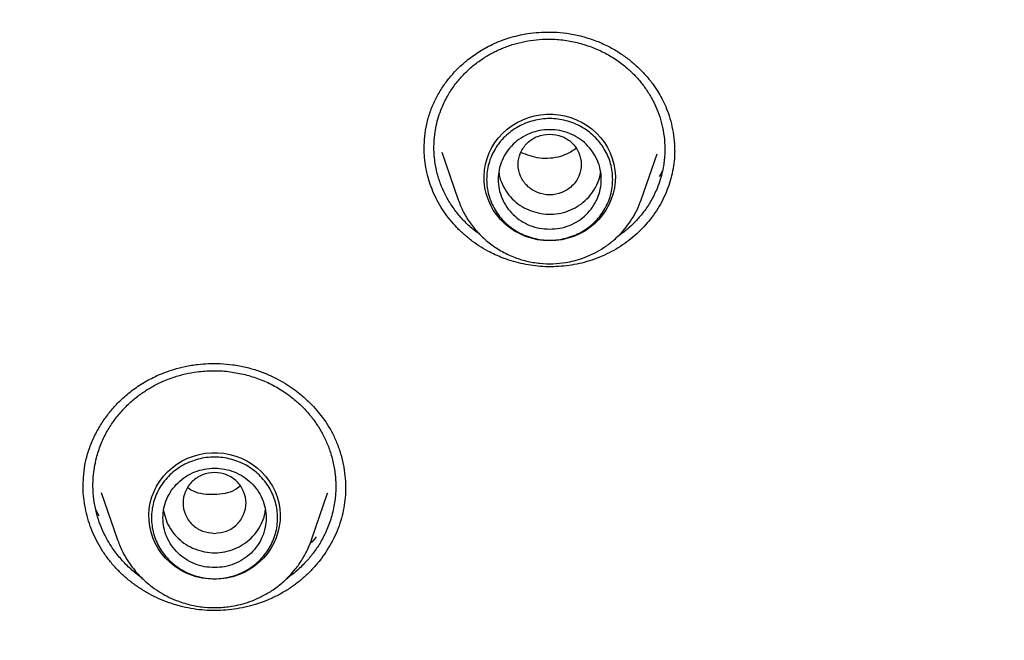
# Model space of a CAD drawing. Header units: millimetres. Extents: x 8 to 866, y 12 to 2084.
# Tile 86 of 98: x 424 to 441, y 1933 to 1944. Entities that reach past the tile are written whole.
import ezdxf

# ---------------------------------------------------------------- set-up
doc = ezdxf.new("R2010")
doc.units = ezdxf.units.MM

msp = doc.modelspace()

# ---------------------------------------------------------------- linework, layer by layer
at = {"color": 7, "linetype": 'Continuous', "lineweight": 30}
for p, q in [((431.212, 1941.267), (431.213, 1941.277)), ((431.517, 1941.204), (431.803, 1940.376)), ((434.996, 1940.376), (435.272, 1941.174)), ((435.577, 1941.242), (435.577, 1941.228)), ((435.368, 1940.881), (435.312, 1940.772)), ((431.806, 1940.367), (431.803, 1940.376)), ((425.262, 1935.374), (425.262, 1935.396)), ((425.574, 1935.271), (425.859, 1934.445)), ((429.244, 1934.445), (429.524, 1935.255)), ((429.52, 1935.257), (429.517, 1935.247)), ((425.536, 1934.856), (425.48, 1934.967)), ((425.859, 1934.445), (425.864, 1934.434)), ((425.863, 1934.435), (425.859, 1934.445)), ((429.235, 1934.421), (429.244, 1934.445)), ((429.244, 1934.445), (429.236, 1934.422))]:
    msp.add_line(p, q, dxfattribs=at)
at = {"color": 7, "linetype": 'Continuous', "lineweight": 30, "flags": 128}
for points in [[(433.399, 1939.659), (433.292, 1939.664), (433.186, 1939.679), (433.081, 1939.703), (432.98, 1939.736), (432.882, 1939.779), (432.788, 1939.83), (432.7, 1939.889), (432.618, 1939.956), (432.543, 1940.03), (432.476, 1940.11), (432.416, 1940.196), (432.366, 1940.288), (432.324, 1940.383), (432.292, 1940.482), (432.269, 1940.583), (432.257, 1940.686), (432.254, 1940.789), (432.262, 1940.892), (432.279, 1940.994), (432.307, 1941.095), (432.344, 1941.192), (432.39, 1941.285), (432.445, 1941.374), (432.509, 1941.457), (432.58, 1941.535), (432.659, 1941.605), (432.744, 1941.668), (432.834, 1941.724), (432.93, 1941.77), (433.03, 1941.808), (433.133, 1941.837), (433.239, 1941.856), (433.346, 1941.866), (433.453, 1941.866), (433.56, 1941.856), (433.666, 1941.837), (433.769, 1941.808), (433.869, 1941.77), (433.964, 1941.724), (434.055, 1941.668), (434.14, 1941.605), (434.219, 1941.535), (434.29, 1941.457), (434.354, 1941.374), (434.409, 1941.285), (434.455, 1941.192), (434.492, 1941.095), (434.52, 1940.994), (434.537, 1940.892), (434.545, 1940.789), (434.542, 1940.686), (434.53, 1940.583), (434.507, 1940.482), (434.475, 1940.383), (434.433, 1940.288), (434.382, 1940.196), (434.323, 1940.11), (434.256, 1940.03), (434.181, 1939.956), (434.099, 1939.889), (434.011, 1939.83), (433.917, 1939.779), (433.819, 1939.736), (433.718, 1939.703), (433.613, 1939.679), (433.507, 1939.664), (433.399, 1939.659)], [(427.552, 1933.756), (427.444, 1933.761), (427.338, 1933.775), (427.234, 1933.799), (427.132, 1933.833), (427.034, 1933.875), (426.941, 1933.926), (426.853, 1933.985), (426.771, 1934.052), (426.696, 1934.126), (426.628, 1934.207), (426.569, 1934.293), (426.518, 1934.384), (426.476, 1934.48), (426.444, 1934.578), (426.421, 1934.679), (426.409, 1934.782), (426.406, 1934.886), (426.414, 1934.989), (426.431, 1935.091), (426.459, 1935.191), (426.496, 1935.288), (426.542, 1935.382), (426.597, 1935.47), (426.661, 1935.554), (426.732, 1935.631), (426.811, 1935.702), (426.896, 1935.765), (426.987, 1935.82), (427.082, 1935.867), (427.182, 1935.905), (427.286, 1935.934), (427.391, 1935.953), (427.498, 1935.963), (427.605, 1935.963), (427.712, 1935.953), (427.818, 1935.934), (427.921, 1935.905), (428.021, 1935.867), (428.117, 1935.82), (428.208, 1935.765), (428.293, 1935.702), (428.371, 1935.631), (428.443, 1935.554), (428.506, 1935.47), (428.561, 1935.382), (428.607, 1935.288), (428.644, 1935.191), (428.672, 1935.091), (428.689, 1934.989), (428.697, 1934.886), (428.694, 1934.782), (428.682, 1934.679), (428.659, 1934.578), (428.627, 1934.48), (428.585, 1934.384), (428.535, 1934.293), (428.475, 1934.207), (428.408, 1934.126), (428.333, 1934.052), (428.251, 1933.985), (428.163, 1933.926), (428.069, 1933.875), (427.971, 1933.833), (427.87, 1933.799), (427.765, 1933.775), (427.659, 1933.761), (427.552, 1933.756)]]:
    msp.add_lwpolyline(points, dxfattribs=at)
at = {"color": 7, "linetype": 'Continuous', "lineweight": 30}
for points, knots in [([(475.901, 1919.798), (475.897, 1919.852), (475.889, 1919.971), (475.875, 1920.167), (475.858, 1920.397), (475.836, 1920.662), (475.811, 1920.961), (475.781, 1921.287), (475.746, 1921.639), (475.706, 1922.015), (475.661, 1922.416), (475.61, 1922.833), (475.556, 1923.255), (475.471, 1923.867), (475.348, 1924.67), (475.166, 1925.722), (474.948, 1926.834), (474.691, 1928.004), (474.428, 1929.073), (474.169, 1930.043), (473.922, 1930.908), (473.664, 1931.755), (473.397, 1932.579), (473.123, 1933.378), (472.88, 1934.053), (472.671, 1934.611), (472.499, 1935.056), (472.326, 1935.493), (472.152, 1935.921), (472.001, 1936.282), (471.878, 1936.571), (471.788, 1936.781), (471.709, 1936.962), (471.642, 1937.114), (471.587, 1937.238), (471.545, 1937.333), (471.51, 1937.41), (471.476, 1937.486), (471.434, 1937.579), (471.382, 1937.692), (471.323, 1937.821), (471.258, 1937.963), (471.177, 1938.137), (471.079, 1938.346), (470.961, 1938.593), (470.831, 1938.862), (470.688, 1939.152), (470.532, 1939.464), (470.363, 1939.797), (470.182, 1940.148), (469.872, 1940.735), (469.432, 1941.539), (468.853, 1942.542), (468.262, 1943.516), (467.66, 1944.462), (467.049, 1945.379), (466.428, 1946.269), (465.794, 1947.14), (465.141, 1948), (464.462, 1948.856), (463.761, 1949.704), (463.038, 1950.541), (462.293, 1951.369), (461.522, 1952.19), (460.826, 1952.9), (460.222, 1953.495), (459.729, 1953.968), (459.255, 1954.412), (458.802, 1954.826), (458.398, 1955.187), (458.042, 1955.499), (457.733, 1955.767), (457.437, 1956.018), (457.157, 1956.253), (456.856, 1956.502), (456.52, 1956.776), (456.134, 1957.085), (455.717, 1957.413), (455.269, 1957.758), (454.788, 1958.119), (454.275, 1958.497), (453.752, 1958.871), (453.223, 1959.24), (452.696, 1959.599), (452.159, 1959.956), (451.619, 1960.305), (451.08, 1960.645), (450.543, 1960.975), (450.007, 1961.296), (449.372, 1961.666), (448.638, 1962.08), (447.806, 1962.531), (446.98, 1962.96), (446.118, 1963.39), (445.221, 1963.817), (444.292, 1964.238), (443.376, 1964.635), (442.473, 1965.006), (441.556, 1965.365), (440.626, 1965.71), (439.869, 1965.975), (439.309, 1966.163), (438.932, 1966.287), (438.532, 1966.416), (438.087, 1966.555), (437.595, 1966.704), (437.053, 1966.862), (436.472, 1967.025), (435.852, 1967.191), (435.192, 1967.36), (434.507, 1967.526), (433.798, 1967.689), (433.067, 1967.846), (432.299, 1968.001), (431.495, 1968.151), (430.656, 1968.295), (429.779, 1968.431), (428.867, 1968.558), (427.918, 1968.674), (426.934, 1968.777), (425.989, 1968.858), (425.09, 1968.921), (424.24, 1968.968), (423.369, 1969.003), (422.476, 1969.025), (421.874, 1969.028), (421.569, 1969.029)], [0, 0, 0, 0, 0.0019747, 0.0043874, 0.0072424, 0.010542, 0.014288, 0.0184814, 0.0228358, 0.0275875, 0.0327368, 0.038106, 0.0434765, 0.0488477, 0.0615114, 0.0741791, 0.0892647, 0.1043561, 0.1194532, 0.1308944, 0.142288, 0.1534389, 0.1643276, 0.1749541, 0.1853185, 0.1914114, 0.1974098, 0.2033139, 0.2091236, 0.2148156, 0.2180755, 0.2209447, 0.2234234, 0.2255113, 0.2272087, 0.2285154, 0.2294396, 0.230382, 0.2316773, 0.23328, 0.2350636, 0.2370206, 0.239151, 0.2422758, 0.2457116, 0.2494584, 0.2535162, 0.2578849, 0.2625647, 0.2675554, 0.2727615, 0.2875022, 0.3019997, 0.316254, 0.3302652, 0.3440331, 0.3575579, 0.3708979, 0.3843544, 0.3979702, 0.4117451, 0.4254292, 0.4392669, 0.453258, 0.4674008, 0.4763165, 0.4847972, 0.492843, 0.5004539, 0.5076299, 0.5129632, 0.518028, 0.5228244, 0.5273524, 0.5316333, 0.5373074, 0.5434195, 0.5499694, 0.5569571, 0.5643827, 0.5722461, 0.5805473, 0.58817, 0.5961162, 0.6041064, 0.6120214, 0.6198612, 0.6276259, 0.6353153, 0.6429292, 0.6547417, 0.6663683, 0.6778091, 0.6890642, 0.7018508, 0.714365, 0.7266041, 0.7385682, 0.7502574, 0.7627979, 0.7750057, 0.7797107, 0.7844623, 0.7895914, 0.7951252, 0.8015556, 0.8084578, 0.815832, 0.823678, 0.8319958, 0.8407855, 0.849505, 0.8586441, 0.8682025, 0.8781804, 0.8885778, 0.8993945, 0.9106307, 0.9222862, 0.9343611, 0.9468553, 0.9569664, 0.9673364, 0.9779653, 0.9888532, 1, 1, 1, 1]), ([(370.402, 1920.189), (370.414, 1920.251), (370.465, 1920.53), (370.564, 1921.025), (370.701, 1921.672), (370.847, 1922.318), (371.002, 1922.962), (371.166, 1923.603), (371.339, 1924.243), (371.52, 1924.88), (371.71, 1925.515), (371.909, 1926.147), (372.116, 1926.777), (372.332, 1927.404), (372.557, 1928.028), (372.79, 1928.65), (373.031, 1929.268), (373.281, 1929.883), (373.54, 1930.495), (373.806, 1931.104), (374.081, 1931.709), (374.365, 1932.311), (374.656, 1932.909), (374.956, 1933.503), (375.264, 1934.094), (375.58, 1934.68), (375.903, 1935.263), (376.235, 1935.841), (376.575, 1936.415), (376.923, 1936.984), (377.278, 1937.549), (377.641, 1938.11), (378.011, 1938.666), (378.39, 1939.217), (378.775, 1939.763), (379.169, 1940.305), (379.569, 1940.841), (379.977, 1941.372), (380.392, 1941.898), (380.814, 1942.419), (381.244, 1942.934), (381.68, 1943.444), (382.123, 1943.948), (382.574, 1944.446), (383.031, 1944.939), (383.494, 1945.426), (383.964, 1945.906), (384.441, 1946.381), (384.925, 1946.85), (385.414, 1947.313), (385.91, 1947.769), (386.412, 1948.219), (386.921, 1948.662), (387.435, 1949.099), (387.955, 1949.53), (388.481, 1949.954), (389.013, 1950.371), (389.551, 1950.781), (390.094, 1951.185), (390.642, 1951.581), (391.196, 1951.971), (391.755, 1952.353), (392.32, 1952.728), (392.889, 1953.096), (393.464, 1953.457), (394.043, 1953.811), (394.627, 1954.157), (395.216, 1954.495), (395.809, 1954.826), (396.407, 1955.15), (397.01, 1955.466), (397.616, 1955.774), (398.227, 1956.075), (398.842, 1956.367), (399.46, 1956.652), (400.083, 1956.929), (400.709, 1957.198), (401.339, 1957.459), (401.973, 1957.712), (402.61, 1957.957), (403.25, 1958.194), (403.893, 1958.423), (404.54, 1958.644), (405.189, 1958.856), (405.841, 1959.06), (406.496, 1959.256), (407.154, 1959.443), (407.814, 1959.622), (408.476, 1959.792), (409.141, 1959.955), (409.808, 1960.108), (410.477, 1960.253), (411.148, 1960.39), (411.821, 1960.518), (412.495, 1960.638), (413.171, 1960.749), (413.849, 1960.851), (414.528, 1960.945), (415.208, 1961.03), (415.889, 1961.107), (416.571, 1961.175), (417.254, 1961.234), (417.938, 1961.284), (418.622, 1961.326), (419.307, 1961.359), (419.992, 1961.384), (420.678, 1961.399), (421.363, 1961.406), (422.049, 1961.404), (422.735, 1961.394), (423.42, 1961.375), (424.105, 1961.347), (424.79, 1961.31), (425.474, 1961.265), (426.158, 1961.211), (426.84, 1961.148), (427.522, 1961.077), (428.203, 1960.997), (428.882, 1960.909), (429.561, 1960.811), (430.238, 1960.705), (430.913, 1960.591), (431.587, 1960.468), (432.259, 1960.336), (432.929, 1960.196), (433.597, 1960.048), (434.263, 1959.891), (434.927, 1959.725), (435.589, 1959.551), (436.248, 1959.369), (436.904, 1959.178), (437.558, 1958.979), (438.209, 1958.772), (438.857, 1958.556), (439.503, 1958.332), (440.145, 1958.1), (440.784, 1957.86), (441.419, 1957.612), (442.051, 1957.356), (442.68, 1957.091), (443.305, 1956.819), (443.926, 1956.539), (444.543, 1956.251), (445.156, 1955.955), (445.765, 1955.652), (446.37, 1955.34), (446.97, 1955.021), (447.566, 1954.695), (448.158, 1954.361), (448.745, 1954.019), (449.327, 1953.67), (449.905, 1953.313), (450.477, 1952.95), (451.045, 1952.579), (451.607, 1952.201), (452.164, 1951.815), (452.716, 1951.423), (453.262, 1951.024), (453.803, 1950.618), (454.338, 1950.205), (454.868, 1949.785), (455.392, 1949.358), (455.909, 1948.925), (456.421, 1948.485), (456.927, 1948.039), (457.427, 1947.587), (457.92, 1947.128), (458.407, 1946.663), (458.888, 1946.192), (459.362, 1945.715), (459.83, 1945.231), (460.291, 1944.742), (460.745, 1944.247), (461.193, 1943.746), (461.633, 1943.24), (462.067, 1942.728), (462.493, 1942.211), (462.913, 1941.688), (463.325, 1941.16), (463.73, 1940.627), (464.127, 1940.089), (464.517, 1939.545), (464.9, 1938.997), (465.275, 1938.444), (465.643, 1937.886), (466.003, 1937.324), (466.355, 1936.757), (466.699, 1936.186), (467.036, 1935.61), (467.365, 1935.03), (467.685, 1934.446), (467.998, 1933.858), (468.303, 1933.266), (468.599, 1932.67), (468.887, 1932.071), (469.167, 1931.467), (469.439, 1930.861), (469.702, 1930.251), (469.957, 1929.637), (470.204, 1929.021), (470.442, 1928.401), (470.672, 1927.779), (470.893, 1927.153), (471.105, 1926.525), (471.309, 1925.894), (471.505, 1925.261), (471.691, 1924.625), (471.869, 1923.987), (472.038, 1923.347), (472.198, 1922.704), (472.35, 1922.06), (472.493, 1921.414), (472.626, 1920.766), (472.717, 1920.299), (472.762, 1920.049), (472.768, 1920.015)], [0, 0, 0, 0, 0.001359, 0.006089, 0.01082, 0.01555, 0.02028, 0.02501, 0.029741, 0.034471, 0.039201, 0.043931, 0.048662, 0.053392, 0.058122, 0.062852, 0.067582, 0.072312, 0.077042, 0.081772, 0.086502, 0.091232, 0.095963, 0.100693, 0.105423, 0.110152, 0.114882, 0.119612, 0.124342, 0.129072, 0.133802, 0.138532, 0.143262, 0.147992, 0.152721, 0.157451, 0.162181, 0.166911, 0.17164, 0.17637, 0.1811, 0.185829, 0.190559, 0.195289, 0.200018, 0.204748, 0.209477, 0.214207, 0.218936, 0.223666, 0.228395, 0.233125, 0.237854, 0.242584, 0.247313, 0.252043, 0.256772, 0.261501, 0.266231, 0.27096, 0.275689, 0.280418, 0.285148, 0.289877, 0.294606, 0.299335, 0.304065, 0.308794, 0.313523, 0.318252, 0.322981, 0.32771, 0.332439, 0.337169, 0.341898, 0.346627, 0.351356, 0.356085, 0.360814, 0.365543, 0.370272, 0.375001, 0.37973, 0.384459, 0.389188, 0.393917, 0.398646, 0.403375, 0.408103, 0.412832, 0.417561, 0.42229, 0.427019, 0.431748, 0.436477, 0.441206, 0.445935, 0.450663, 0.455392, 0.460121, 0.46485, 0.469579, 0.474308, 0.479037, 0.483765, 0.488494, 0.493223, 0.497952, 0.502681, 0.50741, 0.512138, 0.516867, 0.521596, 0.526325, 0.531054, 0.535783, 0.540512, 0.54524, 0.549969, 0.554698, 0.559427, 0.564156, 0.568885, 0.573614, 0.578342, 0.583071, 0.5878, 0.592529, 0.597258, 0.601987, 0.606716, 0.611445, 0.616174, 0.620903, 0.625632, 0.63036, 0.635089, 0.639818, 0.644547, 0.649276, 0.654005, 0.658734, 0.663464, 0.668193, 0.672922, 0.677651, 0.68238, 0.687109, 0.691838, 0.696567, 0.701296, 0.706025, 0.710755, 0.715484, 0.720213, 0.724942, 0.729671, 0.734401, 0.73913, 0.743859, 0.748589, 0.753318, 0.758047, 0.762777, 0.767506, 0.772235, 0.776965, 0.781694, 0.786424, 0.791153, 0.795883, 0.800612, 0.805342, 0.810071, 0.814801, 0.819531, 0.82426, 0.82899, 0.833719, 0.838449, 0.843179, 0.847909, 0.852638, 0.857368, 0.862098, 0.866828, 0.871557, 0.876287, 0.881017, 0.885747, 0.890477, 0.895207, 0.899937, 0.904667, 0.909397, 0.914127, 0.918857, 0.923587, 0.928317, 0.933047, 0.937777, 0.942507, 0.947237, 0.951967, 0.956697, 0.961428, 0.966158, 0.970888, 0.975618, 0.980348, 0.985079, 0.989809, 0.994539, 0.999269, 1, 1, 1, 1]), ([(431.21, 1941.276), (431.212, 1941.343), (431.215, 1941.481), (431.249, 1941.694), (431.31, 1941.908), (431.395, 1942.111), (431.5, 1942.298), (431.621, 1942.469), (431.754, 1942.623), (431.882, 1942.744), (431.996, 1942.839), (432.096, 1942.911), (432.197, 1942.977), (432.307, 1943.04), (432.437, 1943.105), (432.58, 1943.163), (432.733, 1943.213), (432.892, 1943.252), (433.069, 1943.283), (433.264, 1943.301), (433.476, 1943.302), (433.704, 1943.281), (433.945, 1943.236), (434.105, 1943.183), (434.188, 1943.155)], [0, 0, 0, 0, 0.05373, 0.109037, 0.16528, 0.219994, 0.273206, 0.324937, 0.374973, 0.422869, 0.45359, 0.483333, 0.512095, 0.540723, 0.574961, 0.615889, 0.65087, 0.689503, 0.731803, 0.777796, 0.827522, 0.881046, 0.938476, 1, 1, 1, 1]), ([(432.189, 1939.764), (432.138, 1939.801), (432.058, 1939.859), (431.959, 1939.95), (431.884, 1940.027), (431.812, 1940.108), (431.745, 1940.194), (431.683, 1940.283), (431.626, 1940.376), (431.56, 1940.498), (431.49, 1940.657), (431.425, 1940.867), (431.387, 1941.085), (431.376, 1941.306), (431.389, 1941.495), (431.418, 1941.669), (431.458, 1941.823), (431.522, 1941.999), (431.613, 1942.186), (431.735, 1942.373), (431.87, 1942.535), (431.994, 1942.655), (432.099, 1942.742), (432.182, 1942.804), (432.265, 1942.859), (432.346, 1942.907), (432.426, 1942.95), (432.503, 1942.987), (432.617, 1943.037), (432.77, 1943.091), (432.967, 1943.139), (433.165, 1943.169), (433.386, 1943.181), (433.626, 1943.167), (433.881, 1943.123), (434.042, 1943.069), (434.122, 1943.042)], [0, 0, 0, 0, 0.033259, 0.052199, 0.071291, 0.090536, 0.109932, 0.12948, 0.149179, 0.169029, 0.203963, 0.24384, 0.288648, 0.325495, 0.365104, 0.39305, 0.422218, 0.452608, 0.495482, 0.535872, 0.573785, 0.609225, 0.628374, 0.646718, 0.664258, 0.680994, 0.696927, 0.712059, 0.726391, 0.76197, 0.797148, 0.831931, 0.866321, 0.911558, 0.956114, 1, 1, 1, 1]), ([(434.122, 1943.042), (434.197, 1943.011), (434.348, 1942.949), (434.559, 1942.823), (434.74, 1942.685), (434.89, 1942.542), (435.014, 1942.399), (435.123, 1942.243), (435.215, 1942.08), (435.291, 1941.909), (435.35, 1941.728), (435.392, 1941.53), (435.41, 1941.347), (435.409, 1941.202), (435.402, 1941.093), (435.389, 1940.989), (435.367, 1940.865), (435.329, 1940.723), (435.266, 1940.548), (435.173, 1940.358), (435.049, 1940.171), (434.919, 1940.016), (434.805, 1939.904), (434.713, 1939.826), (434.645, 1939.774), (434.596, 1939.739), (434.57, 1939.722), (434.566, 1939.719)], [0, 0, 0, 0, 0.056198, 0.113357, 0.171488, 0.215744, 0.26056, 0.305938, 0.351885, 0.395208, 0.441424, 0.49054, 0.542563, 0.576162, 0.596889, 0.62263, 0.653389, 0.689174, 0.72999, 0.789339, 0.843318, 0.891913, 0.935109, 0.957369, 0.97786, 0.996579, 1, 1, 1, 1]), ([(434.188, 1943.155), (434.261, 1943.125), (434.403, 1943.066), (434.596, 1942.956), (434.763, 1942.838), (434.921, 1942.706), (435.064, 1942.562), (435.188, 1942.411), (435.283, 1942.272), (435.361, 1942.138), (435.428, 1941.997), (435.489, 1941.834), (435.538, 1941.649), (435.572, 1941.448), (435.576, 1941.31), (435.578, 1941.241)], [0, 0, 0, 0, 0.0911672, 0.1764535, 0.2557784, 0.3290312, 0.4170872, 0.4940841, 0.5600197, 0.6169489, 0.6790004, 0.7491877, 0.8276659, 0.9144591, 1, 1, 1, 1]), ([(433.399, 1941.52), (433.328, 1941.512), (433.184, 1941.496), (433, 1941.374), (432.879, 1941.198), (432.835, 1940.99), (432.879, 1940.783), (433, 1940.605), (433.184, 1940.489), (433.399, 1940.446), (433.615, 1940.489), (433.799, 1940.605), (433.92, 1940.783), (433.964, 1940.99), (433.92, 1941.198), (433.799, 1941.374), (433.615, 1941.496), (433.471, 1941.512), (433.399, 1941.52)], [0, 0, 0, 0, 0.0625, 0.125, 0.1875, 0.25, 0.3125, 0.375, 0.4375, 0.5, 0.5625, 0.625, 0.6875, 0.75, 0.8125, 0.875, 0.9375, 1, 1, 1, 1]), ([(432.604, 1939.351), (432.521, 1939.385), (432.383, 1939.442), (432.202, 1939.547), (432.052, 1939.648), (431.91, 1939.763), (431.778, 1939.889), (431.66, 1940.023), (431.553, 1940.166), (431.458, 1940.319), (431.378, 1940.478), (431.314, 1940.641), (431.265, 1940.808), (431.23, 1940.979), (431.211, 1941.137), (431.21, 1941.236), (431.21, 1941.277)], [0, 0, 0, 0, 0.102836, 0.172558, 0.242282, 0.314024, 0.385767, 0.455632, 0.525495, 0.597411, 0.669325, 0.738624, 0.807926, 0.879234, 0.950544, 1, 1, 1, 1]), ([(435.58, 1941.237), (435.58, 1941.233), (435.582, 1941.171), (435.571, 1941.05), (435.547, 1940.877), (435.505, 1940.706), (435.448, 1940.539), (435.376, 1940.377), (435.288, 1940.221), (435.187, 1940.073), (435.075, 1939.936), (434.953, 1939.81), (434.819, 1939.693), (434.674, 1939.585), (434.52, 1939.49), (434.356, 1939.407), (434.183, 1939.337), (434.006, 1939.281), (433.827, 1939.242), (433.647, 1939.216), (433.464, 1939.204), (433.283, 1939.208), (433.108, 1939.224), (432.938, 1939.253), (432.769, 1939.294), (432.659, 1939.332), (432.604, 1939.351)], [0, 0, 0, 0, 0.0035832, 0.0466318, 0.0908855, 0.1351377, 0.178837, 0.2225365, 0.2675808, 0.3126264, 0.3552726, 0.397919, 0.4417388, 0.485558, 0.5292786, 0.5729978, 0.6180565, 0.6631163, 0.7058024, 0.7484889, 0.7923855, 0.8362821, 0.8766939, 0.9171055, 0.958553, 1, 1, 1, 1]), ([(433.858, 1941.264), (433.772, 1941.212), (433.633, 1941.129), (433.409, 1941.093), (433.169, 1941.092), (433.004, 1941.157), (432.896, 1941.199)], [0, 0, 0, 0, 0.299266, 0.481776, 0.661849, 1, 1, 1, 1]), ([(432.513, 1940.864), (432.515, 1940.843), (432.523, 1940.766), (432.572, 1940.638), (432.658, 1940.489), (432.774, 1940.359), (432.913, 1940.252), (433.021, 1940.205), (433.074, 1940.182)], [0, 0, 0, 0, 0.068822, 0.255058, 0.441293, 0.627529, 0.813764, 1, 1, 1, 1]), ([(433.074, 1940.182), (433.13, 1940.164), (433.243, 1940.129), (433.421, 1940.118), (433.597, 1940.138), (433.765, 1940.192), (433.92, 1940.276), (434.054, 1940.387), (434.165, 1940.522), (434.242, 1940.675), (434.282, 1940.788), (434.287, 1940.849), (434.287, 1940.853)], [0, 0, 0, 0, 0.110255, 0.220511, 0.330766, 0.441022, 0.551277, 0.661533, 0.771788, 0.882043, 0.992299, 1, 1, 1, 1]), ([(431.803, 1940.376), (431.83, 1940.306), (431.886, 1940.165), (432.008, 1939.968), (432.158, 1939.784), (432.339, 1939.619), (432.542, 1939.481), (432.763, 1939.374), (432.992, 1939.302), (433.224, 1939.262), (433.455, 1939.254), (433.655, 1939.274), (433.829, 1939.31), (433.983, 1939.357), (434.143, 1939.424), (434.307, 1939.513), (434.471, 1939.627), (434.615, 1939.757), (434.737, 1939.897), (434.839, 1940.04), (434.929, 1940.2), (434.973, 1940.316), (434.996, 1940.376)], [0, 0, 0, 0, 0.053762, 0.109203, 0.166435, 0.225613, 0.285707, 0.344547, 0.402093, 0.458359, 0.513358, 0.567101, 0.602763, 0.64114, 0.682675, 0.727404, 0.775359, 0.826573, 0.867148, 0.909578, 0.953863, 1, 1, 1, 1]), ([(425.26, 1935.395), (425.262, 1935.459), (425.265, 1935.594), (425.298, 1935.806), (425.36, 1936.027), (425.448, 1936.242), (425.558, 1936.442), (425.683, 1936.624), (425.821, 1936.788), (425.954, 1936.919), (426.077, 1937.022), (426.187, 1937.104), (426.301, 1937.179), (426.419, 1937.245), (426.544, 1937.307), (426.685, 1937.366), (426.85, 1937.422), (427.045, 1937.472), (427.248, 1937.505), (427.454, 1937.521), (427.657, 1937.52), (427.876, 1937.501), (428.023, 1937.471), (428.1, 1937.455)], [0, 0, 0, 0, 0.051253, 0.10794, 0.167698, 0.227547, 0.285286, 0.340875, 0.394267, 0.446089, 0.48026, 0.514133, 0.547719, 0.581009, 0.613907, 0.650217, 0.692728, 0.741447, 0.796411, 0.841785, 0.890772, 0.943462, 1, 1, 1, 1]), ([(426.294, 1933.773), (426.277, 1933.785), (426.228, 1933.819), (426.153, 1933.88), (426.067, 1933.955), (425.985, 1934.036), (425.907, 1934.122), (425.834, 1934.212), (425.759, 1934.316), (425.682, 1934.44), (425.605, 1934.588), (425.536, 1934.757), (425.48, 1934.946), (425.441, 1935.156), (425.428, 1935.356), (425.434, 1935.541), (425.454, 1935.707), (425.495, 1935.898), (425.563, 1936.106), (425.663, 1936.317), (425.78, 1936.504), (425.892, 1936.646), (425.989, 1936.751), (426.067, 1936.827), (426.145, 1936.896), (426.223, 1936.958), (426.301, 1937.014), (426.377, 1937.063), (426.488, 1937.13), (426.64, 1937.207), (426.838, 1937.283), (427.041, 1937.34), (427.268, 1937.382), (427.52, 1937.399), (427.792, 1937.386), (427.968, 1937.351), (428.056, 1937.333)], [0, 0, 0, 0, 0.010919, 0.030852, 0.050945, 0.071198, 0.091611, 0.112182, 0.132913, 0.159987, 0.189901, 0.222649, 0.258228, 0.296632, 0.337857, 0.366913, 0.39722, 0.428776, 0.473234, 0.515184, 0.554631, 0.591579, 0.611577, 0.63076, 0.64913, 0.666686, 0.683429, 0.699361, 0.714481, 0.751492, 0.788121, 0.824372, 0.860247, 0.907485, 0.954067, 1, 1, 1, 1]), ([(428.1, 1937.455), (428.169, 1937.436), (428.302, 1937.401), (428.49, 1937.327), (428.66, 1937.244), (428.813, 1937.155), (428.948, 1937.063), (429.084, 1936.957), (429.215, 1936.838), (429.334, 1936.709), (429.431, 1936.588), (429.522, 1936.456), (429.612, 1936.3), (429.696, 1936.116), (429.763, 1935.917), (429.81, 1935.713), (429.835, 1935.515), (429.838, 1935.39), (429.839, 1935.33)], [0, 0, 0, 0, 0.069597, 0.135404, 0.197383, 0.255471, 0.309608, 0.359751, 0.427412, 0.486019, 0.535766, 0.583381, 0.649316, 0.718308, 0.790357, 0.864081, 0.934128, 1, 1, 1, 1]), ([(428.056, 1937.333), (428.138, 1937.311), (428.305, 1937.265), (428.543, 1937.161), (428.75, 1937.04), (428.927, 1936.909), (429.076, 1936.776), (429.213, 1936.627), (429.332, 1936.469), (429.435, 1936.299), (429.523, 1936.117), (429.594, 1935.916), (429.636, 1935.735), (429.655, 1935.6), (429.663, 1935.515), (429.667, 1935.442), (429.668, 1935.358), (429.665, 1935.26), (429.655, 1935.15), (429.636, 1935.027), (429.598, 1934.857), (429.531, 1934.655), (429.427, 1934.44), (429.309, 1934.255), (429.197, 1934.114), (429.1, 1934.01), (429.019, 1933.933), (428.942, 1933.867), (428.872, 1933.811), (428.826, 1933.779), (428.806, 1933.765)], [0, 0, 0, 0, 0.053473, 0.107845, 0.163122, 0.205192, 0.24778, 0.290889, 0.334521, 0.37567, 0.419564, 0.466211, 0.515614, 0.541362, 0.556054, 0.571586, 0.59008, 0.611538, 0.635962, 0.663353, 0.693716, 0.750557, 0.802724, 0.850208, 0.892999, 0.91892, 0.942748, 0.964481, 0.984118, 1, 1, 1, 1]), ([(427.552, 1934.557), (427.48, 1934.565), (427.336, 1934.581), (427.152, 1934.703), (427.031, 1934.879), (426.987, 1935.087), (427.031, 1935.294), (427.152, 1935.472), (427.336, 1935.588), (427.552, 1935.631), (427.767, 1935.588), (427.951, 1935.472), (428.072, 1935.294), (428.116, 1935.087), (428.072, 1934.879), (427.951, 1934.703), (427.767, 1934.581), (427.624, 1934.565), (427.552, 1934.557)], [0, 0, 0, 0, 0.0625, 0.125, 0.1875, 0.25, 0.3125, 0.375, 0.4375, 0.5, 0.5625, 0.625, 0.6875, 0.75, 0.8125, 0.875, 0.9375, 1, 1, 1, 1]), ([(427, 1933.275), (426.919, 1933.297), (426.776, 1933.336), (426.58, 1933.415), (426.409, 1933.5), (426.244, 1933.599), (426.089, 1933.711), (425.945, 1933.834), (425.812, 1933.968), (425.691, 1934.114), (425.583, 1934.268), (425.491, 1934.429), (425.414, 1934.596), (425.351, 1934.771), (425.304, 1934.949), (425.274, 1935.129), (425.259, 1935.279), (425.26, 1935.37), (425.26, 1935.4)], [0, 0, 0, 0, 0.083286, 0.145795, 0.208305, 0.272622, 0.33694, 0.399638, 0.462335, 0.526871, 0.591405, 0.653681, 0.715961, 0.780063, 0.844166, 0.906394, 0.968622, 1, 1, 1, 1]), ([(429.838, 1935.371), (429.838, 1935.34), (429.839, 1935.246), (429.823, 1935.093), (429.791, 1934.911), (429.741, 1934.732), (429.674, 1934.556), (429.592, 1934.388), (429.497, 1934.23), (429.39, 1934.081), (429.27, 1933.94), (429.137, 1933.808), (428.992, 1933.687), (428.835, 1933.577), (428.667, 1933.479), (428.492, 1933.396), (428.313, 1933.329), (428.131, 1933.277), (427.942, 1933.239), (427.752, 1933.216), (427.564, 1933.208), (427.376, 1933.215), (427.187, 1933.235), (427.063, 1933.262), (427, 1933.275)], [0, 0, 0, 0, 0.023975, 0.071037, 0.117644, 0.164252, 0.212302, 0.260355, 0.305713, 0.351072, 0.397674, 0.444275, 0.490879, 0.537482, 0.585511, 0.63354, 0.679066, 0.724592, 0.771408, 0.818224, 0.863047, 0.90787, 0.953935, 1, 1, 1, 1]), ([(427.998, 1935.378), (427.968, 1935.356), (427.84, 1935.261), (427.548, 1935.221), (427.252, 1935.242), (427.117, 1935.328), (427.085, 1935.349)], [0, 0, 0, 0, 0.119012, 0.499737, 0.880297, 1, 1, 1, 1]), ([(426.664, 1934.948), (426.676, 1934.895), (426.7, 1934.787), (426.777, 1934.635), (426.883, 1934.498), (427.015, 1934.384), (427.167, 1934.295), (427.28, 1934.261), (427.336, 1934.245)], [0, 0, 0, 0, 0.159623, 0.327698, 0.495774, 0.663849, 0.831925, 1, 1, 1, 1]), ([(427.336, 1934.245), (427.394, 1934.234), (427.51, 1934.213), (427.688, 1934.224), (427.86, 1934.266), (428.02, 1934.34), (428.162, 1934.442), (428.282, 1934.569), (428.371, 1934.717), (428.424, 1934.85), (428.435, 1934.934), (428.438, 1934.962)], [0, 0, 0, 0, 0.1177995, 0.235599, 0.3533985, 0.471198, 0.5889975, 0.706797, 0.8245965, 0.942396, 1, 1, 1, 1]), ([(425.864, 1934.434), (425.891, 1934.364), (425.949, 1934.218), (426.076, 1934.013), (426.236, 1933.818), (426.405, 1933.663), (426.571, 1933.544), (426.722, 1933.457), (426.905, 1933.375), (427.12, 1933.307), (427.367, 1933.265), (427.611, 1933.257), (427.823, 1933.278), (428.008, 1933.316), (428.171, 1933.366), (428.341, 1933.436), (428.515, 1933.531), (428.688, 1933.652), (428.84, 1933.79), (428.97, 1933.938), (429.078, 1934.09), (429.169, 1934.252), (429.214, 1934.367), (429.235, 1934.421)], [0, 0, 0, 0, 0.051513, 0.107425, 0.165174, 0.224901, 0.265475, 0.305508, 0.344956, 0.403011, 0.459773, 0.515253, 0.569462, 0.605431, 0.644139, 0.686031, 0.73114, 0.779497, 0.831131, 0.872034, 0.9148, 0.959431, 1, 1, 1, 1]), ([(429.327, 1934.495), (429.302, 1934.463), (429.273, 1934.425), (429.237, 1934.392), (429.231, 1934.387)], [0, 0, 0, 0, 0.827569, 1, 1, 1, 1])]:
    msp.add_open_spline(points, degree=3, knots=knots, dxfattribs=at)
for points in [[(434.499, 1940.73), (434.498, 1940.684), (434.494, 1940.591), (434.465, 1940.455), (434.419, 1940.323), (434.355, 1940.198), (434.275, 1940.083), (434.179, 1939.978), (434.071, 1939.886), (433.951, 1939.809), (433.822, 1939.748), (433.685, 1939.703), (433.543, 1939.676), (433.399, 1939.667), (433.255, 1939.676), (433.114, 1939.703), (432.977, 1939.748), (432.848, 1939.809), (432.728, 1939.886), (432.619, 1939.978), (432.524, 1940.083), (432.444, 1940.198), (432.38, 1940.323), (432.334, 1940.455), (432.306, 1940.591), (432.296, 1940.73), (432.306, 1940.869), (432.334, 1941.005), (432.38, 1941.137), (432.444, 1941.261), (432.524, 1941.377), (432.619, 1941.481), (432.728, 1941.573), (432.848, 1941.65), (432.977, 1941.712), (433.114, 1941.757), (433.255, 1941.784), (433.399, 1941.793), (433.543, 1941.784), (433.685, 1941.757), (433.822, 1941.712), (433.951, 1941.65), (434.071, 1941.573), (434.179, 1941.481), (434.275, 1941.377), (434.355, 1941.261), (434.419, 1941.137), (434.465, 1941.005), (434.494, 1940.869), (434.498, 1940.776), (434.499, 1940.73)], [(433.399, 1939.863), (433.341, 1939.866), (433.223, 1939.872), (433.053, 1939.924), (432.896, 1940.004), (432.759, 1940.113), (432.646, 1940.245), (432.563, 1940.396), (432.511, 1940.56), (432.494, 1940.73), (432.511, 1940.9), (432.563, 1941.064), (432.646, 1941.215), (432.759, 1941.347), (432.896, 1941.456), (433.053, 1941.536), (433.223, 1941.586), (433.399, 1941.603), (433.576, 1941.586), (433.746, 1941.536), (433.903, 1941.456), (434.04, 1941.347), (434.153, 1941.215), (434.236, 1941.064), (434.288, 1940.9), (434.305, 1940.73), (434.288, 1940.56), (434.236, 1940.396), (434.153, 1940.245), (434.04, 1940.113), (433.903, 1940.004), (433.746, 1939.924), (433.576, 1939.872), (433.458, 1939.866), (433.399, 1939.863)], [(428.652, 1934.826), (428.65, 1934.78), (428.646, 1934.688), (428.617, 1934.551), (428.571, 1934.42), (428.507, 1934.295), (428.427, 1934.179), (428.332, 1934.075), (428.223, 1933.983), (428.103, 1933.906), (427.974, 1933.844), (427.837, 1933.8), (427.696, 1933.772), (427.552, 1933.763), (427.408, 1933.772), (427.266, 1933.8), (427.13, 1933.844), (427, 1933.906), (426.88, 1933.983), (426.772, 1934.075), (426.676, 1934.179), (426.596, 1934.295), (426.533, 1934.42), (426.486, 1934.551), (426.458, 1934.688), (426.449, 1934.826), (426.458, 1934.965), (426.486, 1935.101), (426.533, 1935.233), (426.596, 1935.358), (426.676, 1935.473), (426.772, 1935.578), (426.88, 1935.67), (427, 1935.747), (427.13, 1935.808), (427.266, 1935.853), (427.408, 1935.88), (427.552, 1935.889), (427.696, 1935.88), (427.837, 1935.853), (427.974, 1935.808), (428.103, 1935.747), (428.223, 1935.67), (428.332, 1935.578), (428.427, 1935.473), (428.507, 1935.358), (428.571, 1935.233), (428.617, 1935.101), (428.646, 1934.965), (428.65, 1934.873), (428.652, 1934.826)], [(427.552, 1933.959), (427.611, 1933.962), (427.728, 1933.969), (427.898, 1934.02), (428.055, 1934.1), (428.192, 1934.209), (428.305, 1934.341), (428.389, 1934.492), (428.44, 1934.656), (428.457, 1934.826), (428.44, 1934.997), (428.389, 1935.16), (428.305, 1935.311), (428.192, 1935.444), (428.055, 1935.552), (427.898, 1935.633), (427.728, 1935.682), (427.552, 1935.699), (427.375, 1935.682), (427.205, 1935.633), (427.048, 1935.552), (426.911, 1935.444), (426.799, 1935.311), (426.715, 1935.16), (426.663, 1934.997), (426.646, 1934.826), (426.663, 1934.656), (426.715, 1934.492), (426.799, 1934.341), (426.911, 1934.209), (427.048, 1934.1), (427.205, 1934.02), (427.375, 1933.969), (427.493, 1933.962), (427.552, 1933.959)]]:
    msp.add_open_spline(points, degree=3, dxfattribs=at)

doc.saveas('drawing.dxf')
